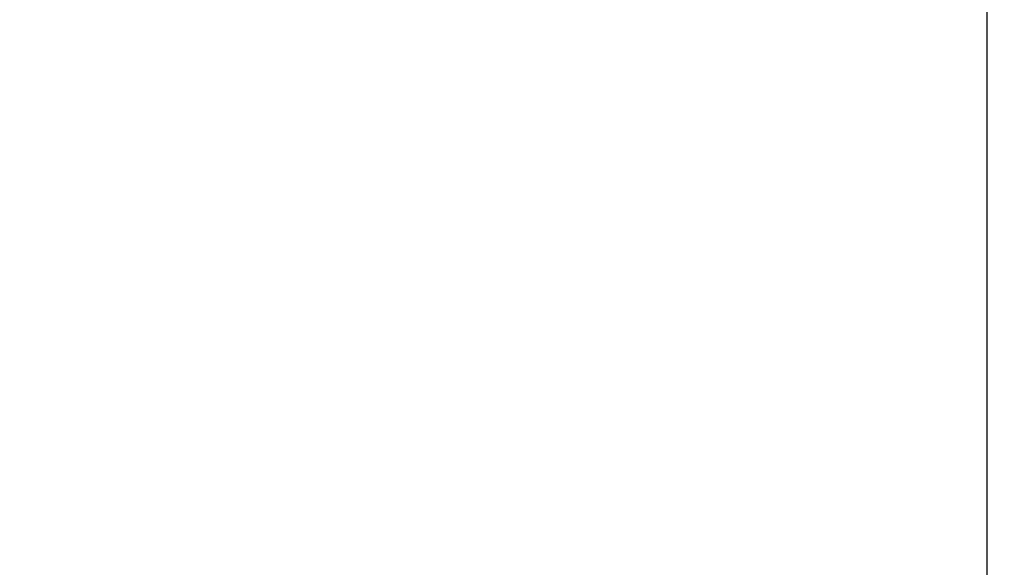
# Model space of a CAD drawing. Header units: millimetres. Extents: x 0 to 841, y 0 to 594.
# Tile 13 of 92: x 326 to 337, y 210 to 216. Entities that reach past the tile are written whole.
import ezdxf

# ---------------------------------------------------------------- set-up
doc = ezdxf.new("R2010")
doc.units = ezdxf.units.MM
doc.header["$PDSIZE"] = -1
doc.layers.add('COTES', color=1, linetype='Continuous')
doc.layers.add('TRAIT-FORT', color=4, linetype='Continuous', lineweight=25)
doc.styles.add('SLDTEXTSTYLE0', font='TXT', dxfattribs={"width": 0.75})
doc.dimstyles.new('SLDDIMSTYLE3', dxfattribs={"dimtxt": 3.5, "dimasz": 2, "dimexe": 0, "dimexo": 0.0625, "dimgap": 0.875, "dimtad": 1, "dimlfac": 25, "dimrnd": 1e-09, "dimzin": 12, "dimdsep": 46, "dimtxsty": 'SLDTEXTSTYLE0', "dimsah": 1, "dimcen": 0.09, "dimadec": 0, "dimazin": 3, "dimtfac": 1, "dimtofl": 0, "dimtmove": 0, "dimatfit": 3, "dimfxl": 1, "dimfrac": 2, "dimtolj": 1, "dimtzin": 12, "dimarcsym": 0})

# ---------------------------------------------------------------- blocks, each defined once
blk = doc.blocks.new('_D_23')
at = {"layer": 'COTES', "color": 0, "lineweight": -2, "transparency": 16777216}
for p, q in [((270.39, 287.944), (270.39, 117.526)), ((369.99, 287.944), (369.99, 117.526)), ((272.39, 117.526), (367.99, 117.526))]:
    blk.add_line(p, q, dxfattribs=at)
at = {"layer": 'COTES', "color": 0, "transparency": 16777216}
for points in [[(272.39, 117.86), (272.39, 117.193), (270.39, 117.526)], [(367.99, 117.86), (367.99, 117.193), (369.99, 117.526)]]:
    blk.add_solid(points, dxfattribs=at)
at = {"layer": 'Defpoints', "color": 0, "transparency": 16777216}
for p in [(270.39, 288.006), (369.99, 288.006), (369.99, 117.526)]:
    blk.add_point(p, dxfattribs=at)
at = {"layer": 'COTES', "color": 0, "transparency": 16777216, "insert": (320.19, 121.901), "char_height": 3.5, "attachment_point": 2, "style": 'SLDTEXTSTYLE0'}
blk.add_mtext('\\A1;2490', dxfattribs=at)

msp = doc.modelspace()

# ---------------------------------------------------------------- linework, layer by layer
at = {"layer": 'TRAIT-FORT', "lineweight": 25}
msp.add_line((337.06558, 205.03808), (337.06558, 223.03808), dxfattribs=at)

# ---------------------------------------------------------------- dimensions: what is measured, and where the dimension line sits
at = {"layer": 'COTES'}
dim = msp.add_linear_dim(base=(369.99017, 117.52629), p1=(270.39017, 288.00643), p2=(369.99017, 288.00643), angle=0, dimstyle='SLDDIMSTYLE3', dxfattribs=at)
dim.commit()
dim.dimension.update_dxf_attribs({"geometry": '_D_23', "text_midpoint": (320.19017, 117.52629), "dimtype": 160})

doc.saveas('drawing.dxf')
